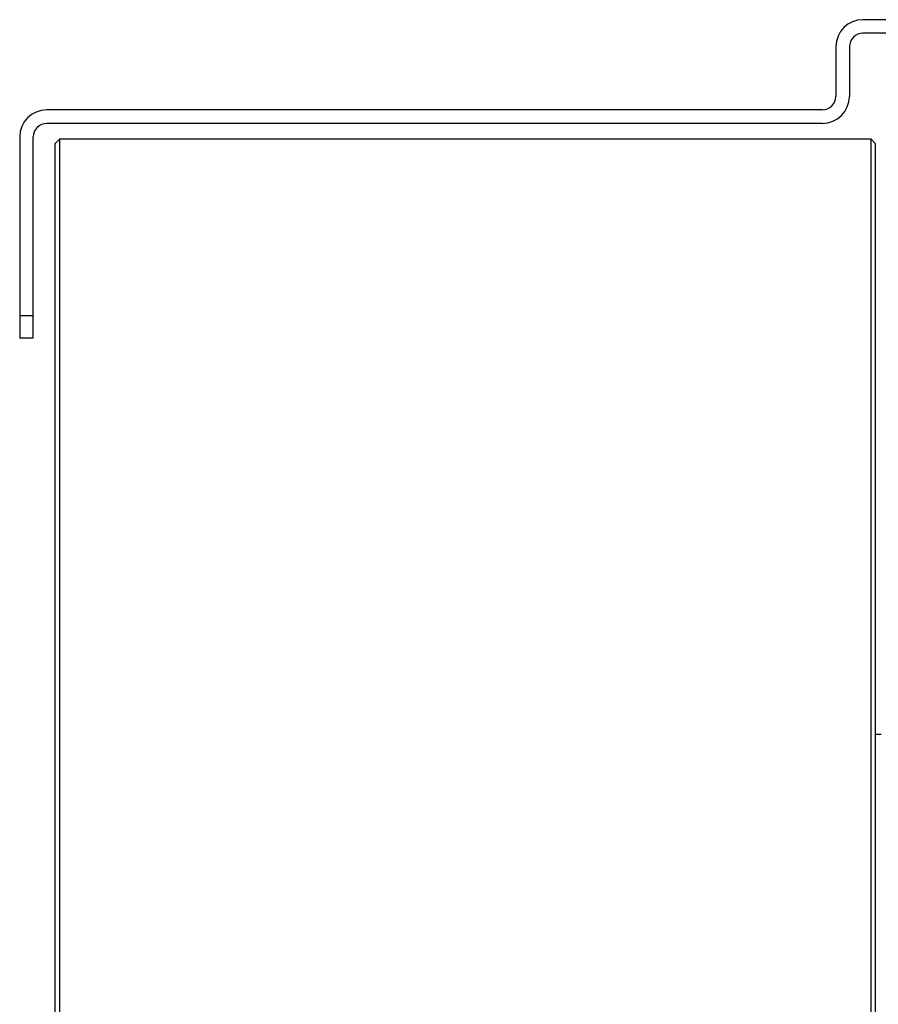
# Model space of a CAD drawing. Extents: x -3093 to 1181, y 8 to 2278.
# Tile 37 of 67: x -2163 to -1973, y 2059 to 2278. Entities that reach past the tile are written whole.
import ezdxf

# ---------------------------------------------------------------- set-up
doc = ezdxf.new("R2010")
doc.units = 0
doc.header["$LTSCALE"] = 65.395
doc.layers.get('0').update_dxf_attribs({"linetype": 'CONTINUOUS'})

msp = doc.modelspace()

# ---------------------------------------------------------------- linework, layer by layer
at = {"color": 7, "linetype": 'CONTINUOUS'}
for p, q in [((-1957.91, 2277.5), (-1975.91, 2277.5)), ((-1957.91, 2274.5), (-1975.91, 2274.5)), ((-1981.91, 2271.5), (-1981.91, 2260.5)), ((-1978.91, 2271.5), (-1978.91, 2260.5)), ((-1984.91, 2257.5), (-2156.91, 2257.5)), ((-1984.91, 2254.5), (-2156.91, 2254.5)), ((-2162.91, 2251.5), (-2162.91, 2206.92)), ((-2159.91, 2206.92), (-2159.91, 2251.5)), ((-2155.11, 2250), (-2154.11, 2251)), ((-2154.11, 2251), (-2154.11, 1887)), ((-1974.11, 2251), (-2154.11, 2251)), ((-1974.11, 1887), (-1974.11, 2251)), ((-1973.11, 2250), (-1974.11, 2251)), ((-2155.11, 2250), (-2155.11, 1888)), ((-1973.11, 1888), (-1973.11, 2250)), ((-2159.91, 2206.92), (-2162.91, 2206.92))]:
    msp.add_line(p, q, dxfattribs=at)
at = {"color": 9, "linetype": 'CONTINUOUS'}
msp.add_line((-2162.91, 2211.92), (-2159.91, 2211.92), dxfattribs=at)
at = {"color": 6, "linetype": 'CONTINUOUS'}
msp.add_line((-1971.91, 2119), (-1973.11, 2119), dxfattribs=at)
at = {"color": 7, "linetype": 'CONTINUOUS'}
for centre, radius, start, end in [((-1975.91, 2271.5), 6, 90, 180), ((-1975.91, 2271.5), 3, 90, 180), ((-1984.91, 2260.5), 6, 270, 360), ((-1984.91, 2260.5), 3, 270, 360), ((-2156.91, 2251.5), 6, 90, 180), ((-2156.91, 2251.5), 3, 90, 180)]:
    msp.add_arc(centre, radius, start, end, dxfattribs=at)

doc.saveas('drawing.dxf')
